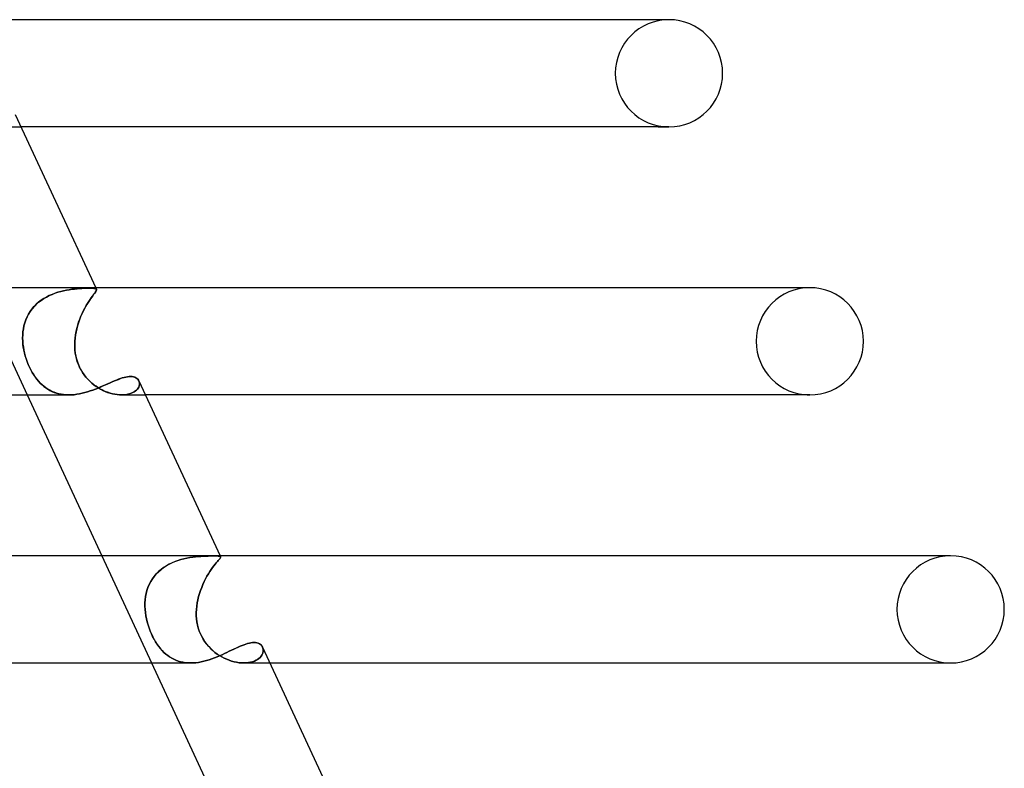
# Model space of a CAD drawing. Header units: millimetres. Extents: x -273 to 273, y -2 to 200.
# Tile 60 of 61: x 169 to 206, y 116 to 144. Entities that reach past the tile are written whole.
import ezdxf

# ---------------------------------------------------------------- set-up
doc = ezdxf.new("R2010")
doc.units = ezdxf.units.MM
doc.layers.add('HIDDEN', color=7, linetype='Continuous')
doc.layers.add('THICK', color=7, linetype='Continuous')

msp = doc.modelspace()

# ---------------------------------------------------------------- linework, layer by layer
at = {"layer": 'HIDDEN'}
for p, q in [((168.544, 140), (169.348, 140)), ((167.722, 134), (169.578, 130)), ((171.341, 133.952), (171.435, 133.962)), ((171.438, 133.962), (171.344, 133.953)), ((171.435, 133.962), (171.526, 133.969)), ((171.528, 133.969), (171.438, 133.962)), ((171.526, 133.969), (171.611, 133.975)), ((171.613, 133.975), (171.528, 133.969)), ((171.611, 133.975), (171.692, 133.979)), ((171.693, 133.979), (171.613, 133.975)), ((171.692, 133.979), (171.767, 133.981)), ((171.768, 133.981), (171.693, 133.979)), ((171.767, 133.981), (171.836, 133.983)), ((171.837, 133.983), (171.768, 133.981)), ((171.836, 133.983), (171.899, 133.983)), ((171.899, 133.983), (171.837, 133.983)), ((171.964, 133.983), (171.899, 133.983)), ((171.899, 133.983), (171.964, 133.983)), ((172.02, 133.981), (171.964, 133.983)), ((171.964, 133.983), (172.019, 133.981)), ((172.019, 133.981), (172.065, 133.977)), ((172.066, 133.977), (172.02, 133.981)), ((172.065, 133.977), (172.102, 133.972)), ((172.103, 133.972), (172.066, 133.977)), ((172.102, 133.972), (172.13, 133.964)), ((172.131, 133.964), (172.103, 133.972)), ((172.13, 133.964), (172.149, 133.953)), ((172.131, 134), (172.158, 133.942)), ((172.149, 133.953), (172.131, 133.964)), ((170.196, 133.594), (170.099, 133.53)), ((170.193, 133.592), (170.294, 133.651)), ((170.298, 133.653), (170.196, 133.594)), ((170.294, 133.651), (170.398, 133.704)), ((170.402, 133.706), (170.298, 133.653)), ((170.398, 133.704), (170.504, 133.751)), ((170.509, 133.753), (170.402, 133.706)), ((170.504, 133.751), (170.611, 133.792)), ((170.616, 133.794), (170.509, 133.753)), ((170.611, 133.792), (170.719, 133.828)), ((170.723, 133.829), (170.616, 133.794)), ((170.719, 133.828), (170.827, 133.859)), ((170.831, 133.86), (170.723, 133.829)), ((170.827, 133.859), (170.933, 133.885)), ((170.937, 133.886), (170.831, 133.86)), ((170.933, 133.885), (171.039, 133.907)), ((171.043, 133.908), (170.937, 133.886)), ((171.039, 133.907), (171.142, 133.926)), ((171.146, 133.926), (171.043, 133.908)), ((171.142, 133.926), (171.243, 133.94)), ((171.246, 133.941), (171.146, 133.926)), ((171.243, 133.94), (171.341, 133.952)), ((171.344, 133.953), (171.246, 133.941)), ((171.922, 133.563), (171.967, 133.627)), ((171.982, 133.649), (171.941, 133.59)), ((171.967, 133.627), (172.008, 133.684)), ((172.021, 133.702), (171.982, 133.649)), ((172.008, 133.684), (172.045, 133.735)), ((172.055, 133.749), (172.021, 133.702)), ((172.045, 133.735), (172.078, 133.78)), ((172.086, 133.79), (172.055, 133.749)), ((172.078, 133.78), (172.106, 133.819)), ((172.111, 133.826), (172.086, 133.79)), ((172.106, 133.819), (172.129, 133.852)), ((172.132, 133.857), (172.111, 133.826)), ((172.129, 133.852), (172.146, 133.88)), ((172.147, 133.884), (172.132, 133.857)), ((172.146, 133.88), (172.157, 133.904)), ((172.157, 133.906), (172.147, 133.884)), ((172.159, 133.939), (172.149, 133.953)), ((172.149, 133.953), (172.159, 133.939)), ((172.161, 133.924), (172.157, 133.906)), ((172.157, 133.904), (172.161, 133.923)), ((172.161, 133.923), (172.159, 133.939)), ((172.159, 133.939), (172.161, 133.924)), ((169.757, 133.205), (169.832, 133.294)), ((169.835, 133.297), (169.759, 133.208)), ((169.832, 133.294), (169.914, 133.377)), ((169.918, 133.381), (169.835, 133.297)), ((169.914, 133.377), (170.001, 133.455)), ((170.006, 133.458), (169.918, 133.381)), ((170.001, 133.455), (170.094, 133.526)), ((170.099, 133.53), (170.006, 133.458)), ((170.094, 133.526), (170.193, 133.592)), ((171.676, 133.145), (171.726, 133.241)), ((171.754, 133.292), (171.706, 133.203)), ((171.726, 133.241), (171.776, 133.331)), ((171.803, 133.376), (171.754, 133.292)), ((171.776, 133.331), (171.826, 133.414)), ((171.851, 133.454), (171.803, 133.376)), ((171.826, 133.414), (171.875, 133.492)), ((171.897, 133.525), (171.851, 133.454)), ((171.875, 133.492), (171.922, 133.563)), ((171.941, 133.59), (171.897, 133.525)), ((169.528, 132.803), (169.573, 132.909)), ((169.575, 132.913), (169.529, 132.806)), ((169.573, 132.909), (169.627, 133.011)), ((169.629, 133.016), (169.575, 132.913)), ((169.627, 133.011), (169.688, 133.11)), ((169.69, 133.114), (169.629, 133.016)), ((169.688, 133.11), (169.757, 133.205)), ((169.759, 133.208), (169.69, 133.114)), ((171.568, 132.909), (171.527, 132.802)), ((171.537, 132.83), (171.581, 132.939)), ((171.613, 133.012), (171.568, 132.909)), ((171.581, 132.939), (171.627, 133.044)), ((171.659, 133.11), (171.613, 133.012)), ((171.627, 133.044), (171.676, 133.145)), ((171.706, 133.203), (171.659, 133.11)), ((169.435, 132.467), (169.459, 132.581)), ((169.459, 132.584), (169.436, 132.471)), ((169.49, 132.696), (169.459, 132.584)), ((169.459, 132.581), (169.489, 132.693)), ((169.489, 132.693), (169.528, 132.803)), ((169.529, 132.806), (169.49, 132.696)), ((171.455, 132.582), (171.424, 132.468)), ((171.428, 132.484), (171.46, 132.602)), ((171.489, 132.693), (171.455, 132.582)), ((171.46, 132.602), (171.497, 132.717)), ((171.527, 132.802), (171.489, 132.693)), ((171.497, 132.717), (171.537, 132.83)), ((169.41, 132.238), (169.408, 132.12)), ((169.408, 132.118), (169.41, 132.235)), ((169.42, 132.355), (169.41, 132.238)), ((169.41, 132.235), (169.419, 132.352)), ((169.419, 132.352), (169.435, 132.467)), ((169.436, 132.471), (169.42, 132.355)), ((171.363, 132.122), (171.379, 132.244)), ((171.378, 132.237), (171.363, 132.119)), ((171.399, 132.353), (171.378, 132.237)), ((171.379, 132.244), (171.401, 132.364)), ((171.424, 132.468), (171.399, 132.353)), ((171.401, 132.364), (171.428, 132.484)), ((169.408, 132.12), (169.412, 132)), ((169.412, 132), (169.408, 132.118)), ((169.42, 131.894), (169.412, 132)), ((169.412, 132), (169.421, 131.89)), ((169.434, 131.788), (169.42, 131.894)), ((169.421, 131.89), (169.435, 131.78)), ((169.452, 131.681), (169.434, 131.788)), ((169.435, 131.78), (169.454, 131.67)), ((171.349, 131.894), (171.353, 132)), ((171.353, 132), (171.349, 131.89)), ((171.351, 131.788), (171.349, 131.894)), ((171.349, 131.89), (171.351, 131.78)), ((171.357, 131.681), (171.351, 131.788)), ((171.351, 131.78), (171.358, 131.67)), ((171.353, 132), (171.363, 132.122)), ((171.363, 132.119), (171.353, 132)), ((169.475, 131.573), (169.452, 131.681)), ((169.454, 131.67), (169.479, 131.56)), ((169.503, 131.465), (169.475, 131.573)), ((169.479, 131.56), (169.508, 131.45)), ((169.536, 131.356), (169.503, 131.465)), ((169.508, 131.45), (169.541, 131.342)), ((171.37, 131.574), (171.357, 131.681)), ((171.358, 131.67), (171.372, 131.56)), ((171.388, 131.465), (171.37, 131.574)), ((171.372, 131.56), (171.391, 131.45)), ((171.413, 131.356), (171.388, 131.465)), ((171.391, 131.45), (171.417, 131.342)), ((169.574, 131.247), (169.536, 131.356)), ((169.541, 131.342), (169.578, 131.237)), ((169.618, 131.139), (169.574, 131.247)), ((169.578, 131.237), (169.62, 131.133)), ((169.665, 131.033), (169.618, 131.139)), ((169.62, 131.133), (169.665, 131.033)), ((169.716, 130.932), (169.665, 131.033)), ((169.665, 131.033), (169.714, 130.936)), ((171.446, 131.248), (171.413, 131.356)), ((171.417, 131.342), (171.449, 131.237)), ((171.485, 131.139), (171.446, 131.248)), ((171.449, 131.237), (171.488, 131.133)), ((171.532, 131.033), (171.485, 131.139)), ((171.488, 131.133), (171.532, 131.033)), ((171.585, 130.932), (171.532, 131.033)), ((171.532, 131.033), (171.583, 130.936)), ((169.714, 130.936), (169.767, 130.841)), ((169.769, 130.837), (169.716, 130.932)), ((169.767, 130.841), (169.823, 130.751)), ((169.824, 130.747), (169.769, 130.837)), ((169.823, 130.751), (169.881, 130.666)), ((169.882, 130.664), (169.824, 130.747)), ((169.881, 130.666), (169.941, 130.586)), ((169.942, 130.585), (169.882, 130.664)), ((171.583, 130.936), (171.64, 130.841)), ((171.642, 130.837), (171.585, 130.932)), ((171.64, 130.841), (171.702, 130.751)), ((171.704, 130.748), (171.642, 130.837)), ((171.702, 130.751), (171.769, 130.666)), ((171.77, 130.664), (171.704, 130.748)), ((171.769, 130.666), (171.839, 130.586)), ((171.839, 130.585), (171.77, 130.664)), ((173.19, 130.651), (173.254, 130.666)), ((173.254, 130.666), (173.315, 130.678)), ((173.315, 130.678), (173.374, 130.684)), ((173.374, 130.684), (173.429, 130.687)), ((173.429, 130.687), (173.486, 130.684)), ((173.486, 130.684), (173.539, 130.675)), ((173.539, 130.675), (173.587, 130.661)), ((173.587, 130.661), (173.63, 130.642)), ((169.941, 130.586), (170.004, 130.511)), ((170.003, 130.512), (169.942, 130.585)), ((170.066, 130.444), (170.003, 130.512)), ((170.004, 130.511), (170.068, 130.442)), ((170.132, 130.381), (170.066, 130.444)), ((170.068, 130.442), (170.135, 130.378)), ((170.2, 130.322), (170.132, 130.381)), ((170.135, 130.378), (170.204, 130.319)), ((170.271, 130.267), (170.2, 130.322)), ((170.204, 130.319), (170.275, 130.265)), ((171.839, 130.586), (171.912, 130.511)), ((171.911, 130.513), (171.839, 130.585)), ((171.986, 130.445), (171.911, 130.513)), ((171.912, 130.511), (171.989, 130.442)), ((172.064, 130.381), (171.986, 130.445)), ((171.989, 130.442), (172.068, 130.378)), ((172.144, 130.322), (172.064, 130.381)), ((172.068, 130.378), (172.149, 130.319)), ((172.227, 130.267), (172.144, 130.322)), ((172.149, 130.319), (172.232, 130.265)), ((172.219, 130.257), (172.312, 130.296)), ((172.312, 130.296), (172.404, 130.335)), ((172.404, 130.335), (172.493, 130.374)), ((172.493, 130.374), (172.58, 130.413)), ((172.58, 130.413), (172.665, 130.45)), ((172.665, 130.45), (172.747, 130.486)), ((172.747, 130.486), (172.827, 130.521)), ((172.827, 130.521), (172.905, 130.553)), ((172.905, 130.553), (172.98, 130.582)), ((172.98, 130.582), (173.052, 130.609)), ((173.052, 130.609), (173.122, 130.632)), ((173.122, 130.632), (173.19, 130.651)), ((173.63, 130.642), (173.667, 130.618)), ((173.667, 130.618), (173.699, 130.59)), ((173.699, 130.59), (173.725, 130.557)), ((173.715, 130.257), (173.737, 130.296)), ((173.737, 130.296), (173.716, 130.258)), ((173.725, 130.557), (173.745, 130.521)), ((173.753, 130.336), (173.737, 130.296)), ((173.737, 130.296), (173.752, 130.335)), ((173.745, 130.521), (173.757, 130.487)), ((173.758, 130.487), (173.745, 130.521)), ((173.752, 130.335), (173.762, 130.374)), ((173.762, 130.375), (173.753, 130.336)), ((173.757, 130.487), (173.764, 130.451)), ((173.765, 130.451), (173.758, 130.487)), ((173.766, 130.413), (173.762, 130.375)), ((173.762, 130.374), (173.766, 130.413)), ((173.764, 130.451), (173.766, 130.413)), ((173.766, 130.413), (173.765, 130.451)), ((170.345, 130.217), (170.271, 130.267)), ((170.275, 130.265), (170.348, 130.215)), ((170.421, 130.172), (170.345, 130.217)), ((170.348, 130.215), (170.424, 130.171)), ((170.501, 130.132), (170.421, 130.172)), ((170.424, 130.171), (170.503, 130.131)), ((170.583, 130.098), (170.501, 130.132)), ((170.503, 130.131), (170.585, 130.097)), ((170.667, 130.068), (170.583, 130.098)), ((170.585, 130.097), (170.669, 130.067)), ((170.754, 130.044), (170.667, 130.068)), ((170.669, 130.067), (170.756, 130.043)), ((170.843, 130.025), (170.754, 130.044)), ((170.756, 130.043), (170.846, 130.024)), ((170.935, 130.011), (170.843, 130.025)), ((170.846, 130.024), (170.937, 130.011)), ((171.03, 130.003), (170.935, 130.011)), ((170.937, 130.011), (171.03, 130.003)), ((171.126, 130), (171.03, 130.003)), ((171.03, 130.003), (171.125, 130)), ((171.125, 130), (171.224, 130.002)), ((171.224, 130.002), (171.324, 130.01)), ((171.324, 130.01), (171.425, 130.023)), ((171.425, 130.023), (171.526, 130.04)), ((171.526, 130.04), (171.627, 130.062)), ((171.627, 130.062), (171.727, 130.087)), ((171.727, 130.087), (171.828, 130.116)), ((171.828, 130.116), (171.928, 130.148)), ((171.928, 130.148), (172.027, 130.183)), ((172.027, 130.183), (172.124, 130.219)), ((172.124, 130.219), (172.219, 130.257)), ((172.312, 130.218), (172.227, 130.267)), ((172.232, 130.265), (172.316, 130.215)), ((172.399, 130.173), (172.312, 130.218)), ((172.316, 130.215), (172.403, 130.171)), ((172.487, 130.133), (172.399, 130.173)), ((172.403, 130.171), (172.49, 130.131)), ((172.576, 130.098), (172.487, 130.133)), ((172.49, 130.131), (172.578, 130.097)), ((172.665, 130.068), (172.576, 130.098)), ((172.578, 130.097), (172.667, 130.067)), ((172.754, 130.044), (172.665, 130.068)), ((172.667, 130.067), (172.756, 130.043)), ((172.842, 130.025), (172.754, 130.044)), ((172.756, 130.043), (172.844, 130.024)), ((172.929, 130.011), (172.842, 130.025)), ((172.844, 130.024), (172.931, 130.011)), ((173.014, 130.003), (172.929, 130.011)), ((172.931, 130.011), (173.015, 130.003)), ((173.097, 130), (173.014, 130.003)), ((173.015, 130.003), (173.097, 130)), ((173.178, 130.002), (173.097, 130)), ((173.097, 130), (173.178, 130.002)), ((173.1, 130), (173.987, 130)), ((173.254, 130.01), (173.178, 130.002)), ((173.178, 130.002), (173.255, 130.01)), ((173.327, 130.023), (173.254, 130.01)), ((173.255, 130.01), (173.328, 130.023)), ((173.395, 130.04), (173.327, 130.023)), ((173.328, 130.023), (173.396, 130.04)), ((173.459, 130.062), (173.395, 130.04)), ((173.396, 130.04), (173.459, 130.062)), ((173.517, 130.088), (173.459, 130.062)), ((173.459, 130.062), (173.516, 130.087)), ((173.516, 130.087), (173.568, 130.116)), ((173.568, 130.117), (173.517, 130.088)), ((173.614, 130.149), (173.568, 130.117)), ((173.568, 130.116), (173.614, 130.148)), ((173.654, 130.183), (173.614, 130.149)), ((173.614, 130.148), (173.654, 130.183)), ((173.688, 130.22), (173.654, 130.183)), ((173.654, 130.183), (173.688, 130.219)), ((173.716, 130.258), (173.688, 130.22)), ((173.688, 130.219), (173.715, 130.257)), ((198.648, 130), (198.75, 130)), ((172.361, 124), (174.217, 120)), ((174.868, 123.682), (174.976, 123.734)), ((174.978, 123.735), (174.869, 123.682)), ((174.976, 123.734), (175.086, 123.781)), ((175.088, 123.781), (174.978, 123.735)), ((175.086, 123.781), (175.198, 123.821)), ((175.2, 123.822), (175.088, 123.781)), ((175.198, 123.821), (175.31, 123.856)), ((175.311, 123.856), (175.2, 123.822)), ((175.31, 123.856), (175.421, 123.885)), ((175.423, 123.885), (175.311, 123.856)), ((175.421, 123.885), (175.532, 123.91)), ((175.534, 123.91), (175.423, 123.885)), ((175.532, 123.91), (175.642, 123.93)), ((175.644, 123.93), (175.534, 123.91)), ((175.642, 123.93), (175.749, 123.947)), ((175.751, 123.947), (175.644, 123.93)), ((175.749, 123.947), (175.854, 123.96)), ((175.856, 123.96), (175.751, 123.947)), ((175.854, 123.96), (175.956, 123.97)), ((175.957, 123.97), (175.856, 123.96)), ((175.956, 123.97), (176.053, 123.978)), ((176.055, 123.978), (175.957, 123.97)), ((176.053, 123.978), (176.147, 123.984)), ((176.149, 123.984), (176.055, 123.978)), ((176.147, 123.984), (176.236, 123.988)), ((176.237, 123.988), (176.149, 123.984)), ((176.236, 123.988), (176.32, 123.991)), ((176.32, 123.991), (176.237, 123.988)), ((176.32, 123.991), (176.398, 123.993)), ((176.398, 123.993), (176.32, 123.991)), ((176.398, 123.993), (176.469, 123.994)), ((176.469, 123.994), (176.398, 123.993)), ((176.469, 123.994), (176.534, 123.994)), ((176.534, 123.994), (176.469, 123.994)), ((176.598, 123.993), (176.534, 123.994)), ((176.534, 123.994), (176.598, 123.993)), ((176.585, 123.685), (176.539, 123.626)), ((176.539, 123.626), (176.585, 123.684)), ((176.585, 123.684), (176.627, 123.737)), ((176.628, 123.737), (176.585, 123.685)), ((176.654, 123.992), (176.598, 123.993)), ((176.598, 123.993), (176.654, 123.992)), ((176.627, 123.737), (176.666, 123.783)), ((176.666, 123.783), (176.628, 123.737)), ((176.7, 123.99), (176.654, 123.992)), ((176.654, 123.992), (176.699, 123.99)), ((176.666, 123.783), (176.7, 123.823)), ((176.7, 123.823), (176.666, 123.783)), ((176.699, 123.99), (176.736, 123.986)), ((176.736, 123.986), (176.7, 123.99)), ((176.7, 123.823), (176.729, 123.858)), ((176.729, 123.858), (176.7, 123.823)), ((176.729, 123.858), (176.753, 123.887)), ((176.753, 123.887), (176.729, 123.858)), ((176.763, 123.98), (176.736, 123.986)), ((176.736, 123.986), (176.762, 123.98)), ((176.753, 123.887), (176.771, 123.911)), ((176.771, 123.911), (176.753, 123.887)), ((176.762, 123.98), (176.78, 123.972)), ((176.78, 123.972), (176.763, 123.98)), ((176.771, 124), (176.788, 123.963)), ((176.771, 123.911), (176.783, 123.931)), ((176.783, 123.931), (176.771, 123.911)), ((176.789, 123.961), (176.78, 123.972)), ((176.78, 123.972), (176.789, 123.961)), ((176.783, 123.931), (176.789, 123.948)), ((176.789, 123.948), (176.783, 123.931)), ((176.789, 123.948), (176.789, 123.961)), ((176.789, 123.961), (176.789, 123.948)), ((174.392, 123.322), (174.314, 123.231)), ((174.314, 123.231), (174.391, 123.321)), ((174.391, 123.321), (174.475, 123.406)), ((174.477, 123.407), (174.392, 123.322)), ((174.475, 123.406), (174.567, 123.485)), ((174.568, 123.486), (174.477, 123.407)), ((174.567, 123.485), (174.663, 123.557)), ((174.664, 123.558), (174.568, 123.486)), ((174.663, 123.557), (174.763, 123.623)), ((174.765, 123.623), (174.664, 123.558)), ((174.763, 123.623), (174.868, 123.682)), ((174.869, 123.682), (174.765, 123.623)), ((176.279, 123.234), (176.332, 123.324)), ((176.332, 123.324), (176.279, 123.234)), ((176.386, 123.41), (176.332, 123.324)), ((176.332, 123.324), (176.386, 123.409)), ((176.439, 123.489), (176.386, 123.41)), ((176.386, 123.409), (176.439, 123.488)), ((176.49, 123.561), (176.439, 123.489)), ((176.439, 123.488), (176.49, 123.56)), ((176.49, 123.56), (176.539, 123.626)), ((176.539, 123.626), (176.49, 123.561)), ((174.182, 123.035), (174.127, 122.929)), ((174.127, 122.929), (174.182, 123.034)), ((174.182, 123.034), (174.244, 123.135)), ((174.244, 123.135), (174.182, 123.035)), ((174.244, 123.135), (174.314, 123.231)), ((174.314, 123.231), (174.244, 123.135)), ((176.127, 122.931), (176.176, 123.037)), ((176.176, 123.037), (176.127, 122.931)), ((176.176, 123.037), (176.227, 123.138)), ((176.227, 123.138), (176.176, 123.037)), ((176.227, 123.138), (176.279, 123.234)), ((176.279, 123.234), (176.227, 123.138)), ((173.99, 122.478), (174.013, 122.594)), ((174.013, 122.594), (173.99, 122.478)), ((174.043, 122.709), (174.013, 122.594)), ((174.013, 122.594), (174.043, 122.708)), ((174.043, 122.708), (174.081, 122.82)), ((174.081, 122.82), (174.043, 122.709)), ((174.081, 122.82), (174.127, 122.929)), ((174.127, 122.929), (174.081, 122.82)), ((175.968, 122.48), (176.002, 122.596)), ((176.002, 122.596), (175.968, 122.479)), ((176.002, 122.596), (176.04, 122.71)), ((176.04, 122.71), (176.002, 122.596)), ((176.04, 122.71), (176.082, 122.822)), ((176.082, 122.822), (176.04, 122.71)), ((176.082, 122.822), (176.127, 122.931)), ((176.127, 122.931), (176.082, 122.822)), ((173.966, 122.121), (173.967, 122.241)), ((173.967, 122.24), (173.966, 122.12)), ((173.967, 122.241), (173.975, 122.36)), ((173.975, 122.36), (173.967, 122.24)), ((173.975, 122.36), (173.99, 122.478)), ((173.99, 122.478), (173.975, 122.36)), ((175.899, 122.121), (175.916, 122.242)), ((175.916, 122.241), (175.899, 122.121)), ((175.916, 122.242), (175.94, 122.361)), ((175.939, 122.361), (175.916, 122.241)), ((175.968, 122.479), (175.939, 122.361)), ((175.94, 122.361), (175.968, 122.48)), ((173.971, 122), (173.966, 122.121)), ((173.966, 122.12), (173.971, 122)), ((173.983, 121.882), (173.971, 122)), ((173.971, 122), (173.983, 121.882)), ((174, 121.765), (173.983, 121.882)), ((173.983, 121.882), (174, 121.764)), ((175.882, 121.882), (175.887, 122)), ((175.887, 122), (175.882, 121.882)), ((175.883, 121.765), (175.882, 121.882)), ((175.882, 121.882), (175.883, 121.764)), ((175.887, 122), (175.899, 122.121)), ((175.899, 122.121), (175.887, 122)), ((174.022, 121.648), (174, 121.765)), ((174, 121.764), (174.023, 121.646)), ((174.05, 121.532), (174.022, 121.648)), ((174.023, 121.646), (174.05, 121.53)), ((174.082, 121.418), (174.05, 121.532)), ((174.05, 121.53), (174.083, 121.416)), ((175.891, 121.648), (175.883, 121.765)), ((175.883, 121.764), (175.891, 121.646)), ((175.906, 121.532), (175.891, 121.648)), ((175.891, 121.646), (175.906, 121.53)), ((175.927, 121.418), (175.906, 121.532)), ((175.906, 121.53), (175.928, 121.416)), ((174.119, 121.306), (174.082, 121.418)), ((174.083, 121.416), (174.12, 121.303)), ((174.16, 121.196), (174.119, 121.306)), ((174.12, 121.303), (174.162, 121.193)), ((174.206, 121.089), (174.16, 121.196)), ((174.162, 121.193), (174.207, 121.086)), ((175.956, 121.306), (175.927, 121.418)), ((175.928, 121.416), (175.957, 121.303)), ((175.992, 121.196), (175.956, 121.306)), ((175.957, 121.303), (175.993, 121.193)), ((176.034, 121.089), (175.992, 121.196)), ((175.993, 121.193), (176.036, 121.086)), ((174.255, 120.985), (174.206, 121.089)), ((174.207, 121.086), (174.257, 120.981)), ((174.308, 120.884), (174.255, 120.985)), ((174.257, 120.981), (174.311, 120.88)), ((174.364, 120.788), (174.308, 120.884)), ((174.311, 120.88), (174.367, 120.784)), ((174.423, 120.698), (174.364, 120.788)), ((174.367, 120.784), (174.425, 120.695)), ((176.084, 120.985), (176.034, 121.089)), ((176.036, 121.086), (176.086, 120.981)), ((176.141, 120.884), (176.084, 120.985)), ((176.086, 120.981), (176.144, 120.88)), ((176.204, 120.788), (176.141, 120.884)), ((176.144, 120.88), (176.206, 120.784)), ((176.271, 120.698), (176.204, 120.788)), ((176.206, 120.784), (176.274, 120.695)), ((177.859, 120.744), (177.919, 120.756)), ((177.919, 120.756), (177.977, 120.763)), ((177.977, 120.763), (178.032, 120.765)), ((178.032, 120.765), (178.089, 120.762)), ((178.089, 120.762), (178.143, 120.753)), ((178.143, 120.753), (178.191, 120.738)), ((174.483, 120.614), (174.423, 120.698)), ((174.425, 120.695), (174.485, 120.611)), ((174.546, 120.536), (174.483, 120.614)), ((174.485, 120.611), (174.548, 120.533)), ((174.61, 120.463), (174.546, 120.536)), ((174.548, 120.533), (174.612, 120.462)), ((174.676, 120.396), (174.61, 120.463)), ((174.612, 120.462), (174.677, 120.395)), ((174.744, 120.335), (174.676, 120.396)), ((174.677, 120.395), (174.745, 120.334)), ((176.343, 120.614), (176.271, 120.698)), ((176.274, 120.695), (176.345, 120.611)), ((176.418, 120.536), (176.343, 120.614)), ((176.345, 120.611), (176.42, 120.533)), ((176.496, 120.463), (176.418, 120.536)), ((176.42, 120.533), (176.498, 120.462)), ((176.577, 120.396), (176.496, 120.463)), ((176.498, 120.462), (176.578, 120.395)), ((176.66, 120.335), (176.577, 120.396)), ((176.578, 120.395), (176.661, 120.334)), ((176.935, 120.351), (177.025, 120.393)), ((177.025, 120.393), (177.112, 120.435)), ((177.112, 120.435), (177.198, 120.476)), ((177.198, 120.476), (177.281, 120.516)), ((177.281, 120.516), (177.361, 120.554)), ((177.361, 120.554), (177.439, 120.59)), ((177.439, 120.59), (177.516, 120.624)), ((177.516, 120.624), (177.589, 120.655)), ((177.589, 120.655), (177.66, 120.683)), ((177.66, 120.683), (177.729, 120.707)), ((177.729, 120.707), (177.795, 120.728)), ((177.795, 120.728), (177.859, 120.744)), ((178.191, 120.738), (178.235, 120.718)), ((178.235, 120.718), (178.273, 120.692)), ((178.273, 120.692), (178.305, 120.662)), ((178.305, 120.662), (178.332, 120.627)), ((178.332, 120.627), (178.353, 120.589)), ((178.353, 120.589), (178.367, 120.55)), ((178.367, 120.55), (178.353, 120.589)), ((178.374, 120.424), (178.364, 120.38)), ((178.364, 120.38), (178.374, 120.424)), ((178.367, 120.55), (178.375, 120.51)), ((178.375, 120.51), (178.367, 120.55)), ((178.378, 120.468), (178.374, 120.424)), ((178.374, 120.424), (178.378, 120.467)), ((178.375, 120.51), (178.378, 120.468)), ((178.378, 120.467), (178.375, 120.51)), ((174.815, 120.278), (174.744, 120.335)), ((174.745, 120.334), (174.816, 120.277)), ((174.888, 120.226), (174.815, 120.278)), ((174.816, 120.277), (174.889, 120.226)), ((174.964, 120.18), (174.888, 120.226)), ((174.889, 120.226), (174.965, 120.179)), ((175.043, 120.138), (174.964, 120.18)), ((174.965, 120.179), (175.043, 120.138)), ((175.124, 120.102), (175.043, 120.138)), ((175.043, 120.138), (175.125, 120.101)), ((175.208, 120.071), (175.124, 120.102)), ((175.125, 120.101), (175.209, 120.071)), ((175.296, 120.045), (175.208, 120.071)), ((175.209, 120.071), (175.296, 120.045)), ((175.385, 120.026), (175.296, 120.045)), ((175.296, 120.045), (175.386, 120.025)), ((175.477, 120.011), (175.385, 120.026)), ((175.386, 120.025), (175.477, 120.011)), ((175.863, 120.011), (175.962, 120.024)), ((175.962, 120.024), (176.061, 120.041)), ((176.061, 120.041), (176.161, 120.064)), ((176.161, 120.064), (176.261, 120.09)), ((176.261, 120.09), (176.362, 120.12)), ((176.362, 120.12), (176.461, 120.154)), ((176.461, 120.154), (176.559, 120.19)), ((176.559, 120.19), (176.655, 120.228)), ((176.655, 120.228), (176.75, 120.268)), ((176.746, 120.278), (176.66, 120.335)), ((176.661, 120.334), (176.747, 120.277)), ((176.834, 120.226), (176.746, 120.278)), ((176.747, 120.277), (176.834, 120.226)), ((176.75, 120.268), (176.844, 120.309)), ((176.923, 120.18), (176.834, 120.226)), ((176.834, 120.226), (176.924, 120.179)), ((176.844, 120.309), (176.935, 120.351)), ((177.014, 120.138), (176.923, 120.18)), ((176.924, 120.179), (177.015, 120.138)), ((177.107, 120.102), (177.014, 120.138)), ((177.015, 120.138), (177.107, 120.101)), ((177.2, 120.071), (177.107, 120.102)), ((177.107, 120.101), (177.2, 120.071)), ((177.293, 120.045), (177.2, 120.071)), ((177.2, 120.071), (177.293, 120.045)), ((177.385, 120.026), (177.293, 120.045)), ((177.293, 120.045), (177.385, 120.025)), ((177.476, 120.011), (177.385, 120.026)), ((177.385, 120.025), (177.476, 120.011)), ((177.903, 120.026), (177.824, 120.012)), ((177.824, 120.012), (177.903, 120.026)), ((177.977, 120.046), (177.903, 120.026)), ((177.903, 120.026), (177.977, 120.046)), ((178.046, 120.07), (177.977, 120.046)), ((177.977, 120.046), (178.046, 120.07)), ((178.109, 120.099), (178.046, 120.07)), ((178.046, 120.07), (178.108, 120.099)), ((178.108, 120.099), (178.165, 120.132)), ((178.165, 120.132), (178.109, 120.099)), ((178.215, 120.169), (178.165, 120.132)), ((178.165, 120.132), (178.215, 120.169)), ((178.258, 120.208), (178.215, 120.169)), ((178.215, 120.169), (178.258, 120.208)), ((178.295, 120.249), (178.258, 120.208)), ((178.258, 120.208), (178.295, 120.249)), ((178.324, 120.292), (178.295, 120.249)), ((178.295, 120.249), (178.324, 120.291)), ((178.347, 120.336), (178.324, 120.292)), ((178.324, 120.291), (178.347, 120.335)), ((178.364, 120.38), (178.347, 120.336)), ((178.347, 120.335), (178.364, 120.38)), ((175.571, 120.003), (175.477, 120.011)), ((175.477, 120.011), (175.571, 120.003)), ((175.667, 120), (175.571, 120.003)), ((175.571, 120.003), (175.667, 120)), ((175.667, 120), (175.764, 120.003)), ((175.764, 120.003), (175.863, 120.011)), ((177.565, 120.003), (177.476, 120.011)), ((177.476, 120.011), (177.565, 120.003)), ((177.653, 120), (177.565, 120.003)), ((177.565, 120.003), (177.653, 120)), ((177.741, 120.003), (177.653, 120)), ((177.653, 120), (177.74, 120.003)), ((177.653, 120), (178.627, 120)), ((177.74, 120.003), (177.824, 120.012)), ((177.824, 120.012), (177.741, 120.003))]:
    msp.add_line(p, q, dxfattribs=at)
for centre, start, end in [((193.5, 142), 90, 180), ((193.5, 142), 180, 270), ((198.75, 132), 90, 180), ((198.75, 132), 180, 270), ((204, 122), 90, 180), ((204, 122), 180, 270)]:
    msp.add_arc(centre, 2, start, end, dxfattribs=at)
at = {"layer": 'THICK'}
for p, q in [((193.5, 144), (0, 144)), ((193.5, 144), (193.267, 144)), ((169.134, 140.461), (172.131, 134)), ((193.5, 140), (169.348, 140)), ((193.102, 140), (193.5, 140)), ((198.75, 134), (0, 134)), ((198.75, 134), (198.511, 134)), ((173.255, 130.667), (173.191, 130.651)), ((173.316, 130.678), (173.255, 130.667)), ((173.374, 130.684), (173.316, 130.678)), ((173.429, 130.687), (173.374, 130.684)), ((173.486, 130.684), (173.429, 130.687)), ((173.539, 130.675), (173.486, 130.684)), ((173.587, 130.661), (173.539, 130.675)), ((173.63, 130.642), (173.587, 130.661)), ((172.315, 130.297), (172.221, 130.258)), ((172.406, 130.336), (172.315, 130.297)), ((172.496, 130.375), (172.406, 130.336)), ((172.583, 130.414), (172.496, 130.375)), ((172.667, 130.451), (172.583, 130.414)), ((172.75, 130.487), (172.667, 130.451)), ((172.83, 130.522), (172.75, 130.487)), ((172.907, 130.554), (172.83, 130.522)), ((172.982, 130.583), (172.907, 130.554)), ((173.054, 130.609), (172.982, 130.583)), ((173.124, 130.632), (173.054, 130.609)), ((173.191, 130.651), (173.124, 130.632)), ((173.668, 130.618), (173.63, 130.642)), ((173.7, 130.589), (173.668, 130.618)), ((173.726, 130.557), (173.7, 130.589)), ((173.745, 130.521), (173.726, 130.557)), ((173.744, 130.525), (176.771, 124)), ((1.971, 130), (171.128, 130)), ((169.578, 130), (172.361, 124)), ((171.224, 130.003), (171.126, 130)), ((171.324, 130.01), (171.224, 130.003)), ((171.425, 130.023), (171.324, 130.01)), ((171.526, 130.04), (171.425, 130.023)), ((171.628, 130.062), (171.526, 130.04)), ((171.73, 130.088), (171.628, 130.062)), ((171.83, 130.117), (171.73, 130.088)), ((171.93, 130.149), (171.83, 130.117)), ((172.028, 130.183), (171.93, 130.149)), ((172.126, 130.22), (172.028, 130.183)), ((172.221, 130.258), (172.126, 130.22)), ((198.75, 130), (173.987, 130)), ((204, 124), (0, 124)), ((204, 124), (203.754, 124)), ((177.92, 120.756), (177.859, 120.744)), ((177.977, 120.763), (177.92, 120.756)), ((178.032, 120.765), (177.977, 120.763)), ((178.089, 120.762), (178.032, 120.765)), ((178.143, 120.753), (178.089, 120.762)), ((178.191, 120.738), (178.143, 120.753)), ((177.026, 120.393), (176.936, 120.351)), ((177.113, 120.435), (177.026, 120.393)), ((177.198, 120.476), (177.113, 120.435)), ((177.281, 120.516), (177.198, 120.476)), ((177.362, 120.554), (177.281, 120.516)), ((177.44, 120.591), (177.362, 120.554)), ((177.516, 120.624), (177.44, 120.591)), ((177.59, 120.656), (177.516, 120.624)), ((177.661, 120.683), (177.59, 120.656)), ((177.73, 120.708), (177.661, 120.683)), ((177.796, 120.728), (177.73, 120.708)), ((177.859, 120.744), (177.796, 120.728)), ((178.235, 120.718), (178.191, 120.738)), ((178.273, 120.692), (178.235, 120.718)), ((178.306, 120.662), (178.273, 120.692)), ((178.332, 120.627), (178.306, 120.662)), ((178.353, 120.589), (178.332, 120.627)), ((178.352, 120.593), (181.41, 114)), ((175.962, 120.024), (175.863, 120.011)), ((176.061, 120.041), (175.962, 120.024)), ((176.161, 120.064), (176.061, 120.041)), ((176.262, 120.09), (176.161, 120.064)), ((176.362, 120.12), (176.262, 120.09)), ((176.462, 120.154), (176.362, 120.12)), ((176.559, 120.19), (176.462, 120.154)), ((176.656, 120.228), (176.559, 120.19)), ((176.751, 120.268), (176.656, 120.228)), ((176.845, 120.309), (176.751, 120.268)), ((176.936, 120.351), (176.845, 120.309)), ((1.985, 120), (175.668, 120)), ((174.217, 120), (177.001, 114)), ((175.765, 120.003), (175.667, 120)), ((175.863, 120.011), (175.765, 120.003)), ((178.627, 120), (204, 120)), ((203.895, 120), (204, 120))]:
    msp.add_line(p, q, dxfattribs=at)
for centre, start, end in [((193.5, 142), 0, 90), ((193.5, 142), 270, 0), ((198.75, 132), 0, 90), ((198.75, 132), 270, 0), ((204, 122), 0, 90), ((204, 122), 270, 0)]:
    msp.add_arc(centre, 2, start, end, dxfattribs=at)

doc.saveas('drawing.dxf')
